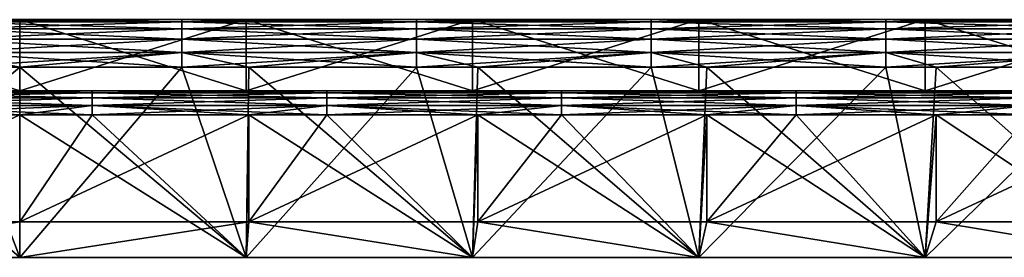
# Model space of a CAD drawing. Header units: millimetres. Extents: x -125 to 125, y -5 to 106.
# Tile 170 of 206: x 0 to 41, y 96 to 106. Entities that reach past the tile are written whole.
import ezdxf

# ---------------------------------------------------------------- set-up
doc = ezdxf.new("R2010")
doc.units = ezdxf.units.MM
doc.header["$LTSCALE"] = 65.185185
for name, color, linetype in [('241', 7, 'CONTINUOUS'), ('242', 7, 'CONTINUOUS'), ('243', 7, 'CONTINUOUS'), ('244', 7, 'CONTINUOUS'), ('248', 7, 'CONTINUOUS'), ('250', 7, 'CONTINUOUS'), ('254', 7, 'CONTINUOUS'), ('255', 7, 'CONTINUOUS'), ('256', 7, 'CONTINUOUS'), ('257', 7, 'CONTINUOUS'), ('258', 7, 'CONTINUOUS'), ('262', 7, 'CONTINUOUS'), ('269', 7, 'CONTINUOUS'), ('270', 7, 'CONTINUOUS')]:
    doc.layers.add(name, color=color, linetype=linetype)

msp = doc.modelspace()

# ---------------------------------------------------------------- linework, layer by layer
at = {"layer": '241', "linetype": 'CONTINUOUS'}
for points in [[(-3.037, 106, 53.5), (-3.037, 105.902, 54.118), (0, 106, 53.5), (-3.037, 106, 53.5)], [(0, 106, 53.5), (-3.037, 105.902, 54.118), (6.812, 106, 53.5), (0, 106, 53.5)], [(6.812, 106, 53.5), (-3.037, 105.902, 54.118), (6.812, 105.902, 54.118), (6.812, 106, 53.5)], [(-3.037, 105.902, 54.118), (-3.037, 105.618, 54.676), (6.812, 105.902, 54.118), (-3.037, 105.902, 54.118)], [(6.812, 105.902, 54.118), (-3.037, 105.618, 54.676), (6.812, 105.618, 54.676), (6.812, 105.902, 54.118)], [(9.615, 106, 53.5), (6.812, 105.902, 54.118), (16.662, 106, 53.5), (9.615, 106, 53.5)], [(6.812, 106, 53.5), (6.812, 105.902, 54.118), (9.615, 106, 53.5), (6.812, 106, 53.5)], [(16.662, 106, 53.5), (6.812, 105.902, 54.118), (16.662, 105.902, 54.118), (16.662, 106, 53.5)], [(6.812, 105.902, 54.118), (6.812, 105.618, 54.676), (16.662, 105.902, 54.118), (6.812, 105.902, 54.118)], [(16.662, 105.902, 54.118), (6.812, 105.618, 54.676), (16.662, 105.618, 54.676), (16.662, 105.902, 54.118)], [(26.512, 106, 53.5), (16.662, 105.902, 54.118), (26.512, 105.902, 54.118), (26.512, 106, 53.5)], [(19.231, 106, 53.5), (16.662, 105.902, 54.118), (26.512, 106, 53.5), (19.231, 106, 53.5)], [(16.662, 106, 53.5), (16.662, 105.902, 54.118), (19.231, 106, 53.5), (16.662, 106, 53.5)], [(26.512, 105.902, 54.118), (16.662, 105.618, 54.676), (26.512, 105.618, 54.676), (26.512, 105.902, 54.118)], [(16.662, 105.902, 54.118), (16.662, 105.618, 54.676), (26.512, 105.902, 54.118), (16.662, 105.902, 54.118)], [(36.362, 106, 53.5), (26.512, 105.902, 54.118), (36.362, 105.902, 54.118), (36.362, 106, 53.5)], [(26.512, 106, 53.5), (26.512, 105.902, 54.118), (28.846, 106, 53.5), (26.512, 106, 53.5)], [(28.846, 106, 53.5), (26.512, 105.902, 54.118), (36.362, 106, 53.5), (28.846, 106, 53.5)], [(36.362, 105.902, 54.118), (26.512, 105.618, 54.676), (36.362, 105.618, 54.676), (36.362, 105.902, 54.118)], [(26.512, 105.902, 54.118), (26.512, 105.618, 54.676), (36.362, 105.902, 54.118), (26.512, 105.902, 54.118)], [(36.362, 106, 53.5), (36.362, 105.902, 54.118), (38.462, 106, 53.5), (36.362, 106, 53.5)], [(46.212, 106, 53.5), (36.362, 105.902, 54.118), (46.212, 105.902, 54.118), (46.212, 106, 53.5)], [(38.462, 106, 53.5), (36.362, 105.902, 54.118), (46.212, 106, 53.5), (38.462, 106, 53.5)], [(36.362, 105.902, 54.118), (36.362, 105.618, 54.676), (46.212, 105.902, 54.118), (36.362, 105.902, 54.118)], [(46.212, 105.902, 54.118), (36.362, 105.618, 54.676), (46.212, 105.618, 54.676), (46.212, 105.902, 54.118)], [(6.812, 105.618, 54.676), (-3.037, 105.176, 55.118), (6.812, 105.176, 55.118), (6.812, 105.618, 54.676)], [(-3.037, 105.618, 54.676), (-3.037, 105.176, 55.118), (6.812, 105.618, 54.676), (-3.037, 105.618, 54.676)], [(16.662, 105.618, 54.676), (6.812, 105.176, 55.118), (16.662, 105.176, 55.118), (16.662, 105.618, 54.676)], [(6.812, 105.618, 54.676), (6.812, 105.176, 55.118), (16.662, 105.618, 54.676), (6.812, 105.618, 54.676)], [(26.512, 105.618, 54.676), (16.662, 105.176, 55.118), (26.512, 105.176, 55.118), (26.512, 105.618, 54.676)], [(16.662, 105.618, 54.676), (16.662, 105.176, 55.118), (26.512, 105.618, 54.676), (16.662, 105.618, 54.676)], [(26.512, 105.618, 54.676), (26.512, 105.176, 55.118), (36.362, 105.618, 54.676), (26.512, 105.618, 54.676)], [(36.362, 105.618, 54.676), (26.512, 105.176, 55.118), (36.362, 105.176, 55.118), (36.362, 105.618, 54.676)], [(46.212, 105.618, 54.676), (36.362, 105.176, 55.118), (46.212, 105.176, 55.118), (46.212, 105.618, 54.676)], [(36.362, 105.618, 54.676), (36.362, 105.176, 55.118), (46.212, 105.618, 54.676), (36.362, 105.618, 54.676)], [(6.812, 105.176, 55.118), (-3.037, 104.618, 55.402), (6.812, 104.618, 55.402), (6.812, 105.176, 55.118)], [(-3.037, 105.176, 55.118), (-3.037, 104.618, 55.402), (6.812, 105.176, 55.118), (-3.037, 105.176, 55.118)], [(16.662, 105.176, 55.118), (6.812, 104.618, 55.402), (16.662, 104.618, 55.402), (16.662, 105.176, 55.118)], [(6.812, 105.176, 55.118), (6.812, 104.618, 55.402), (16.662, 105.176, 55.118), (6.812, 105.176, 55.118)], [(16.662, 105.176, 55.118), (16.662, 104.618, 55.402), (26.512, 105.176, 55.118), (16.662, 105.176, 55.118)], [(26.512, 105.176, 55.118), (16.662, 104.618, 55.402), (26.512, 104.618, 55.402), (26.512, 105.176, 55.118)], [(26.512, 105.176, 55.118), (26.512, 104.618, 55.402), (36.362, 105.176, 55.118), (26.512, 105.176, 55.118)], [(36.362, 105.176, 55.118), (26.512, 104.618, 55.402), (36.362, 104.618, 55.402), (36.362, 105.176, 55.118)], [(46.212, 105.176, 55.118), (36.362, 104.618, 55.402), (46.212, 104.618, 55.402), (46.212, 105.176, 55.118)], [(36.362, 105.176, 55.118), (36.362, 104.618, 55.402), (46.212, 105.176, 55.118), (36.362, 105.176, 55.118)], [(-3.037, 104.618, 55.402), (-3.037, 104, 55.5), (6.812, 104.618, 55.402), (-3.037, 104.618, 55.402)], [(6.812, 104.618, 55.402), (-3.037, 104, 55.5), (0, 104, 55.5), (6.812, 104.618, 55.402)], [(6.812, 104, 55.5), (6.812, 104.618, 55.402), (0, 104, 55.5), (6.812, 104, 55.5)], [(6.812, 104.618, 55.402), (6.812, 104, 55.5), (16.662, 104.618, 55.402), (6.812, 104.618, 55.402)], [(16.662, 104.618, 55.402), (6.812, 104, 55.5), (9.615, 104, 55.5), (16.662, 104.618, 55.402)], [(16.662, 104, 55.5), (16.662, 104.618, 55.402), (9.615, 104, 55.5), (16.662, 104, 55.5)], [(16.662, 104.618, 55.402), (16.662, 104, 55.5), (26.512, 104.618, 55.402), (16.662, 104.618, 55.402)], [(26.512, 104.618, 55.402), (16.662, 104, 55.5), (19.231, 104, 55.5), (26.512, 104.618, 55.402)], [(26.512, 104, 55.5), (26.512, 104.618, 55.402), (19.231, 104, 55.5), (26.512, 104, 55.5)], [(36.362, 104.618, 55.402), (26.512, 104, 55.5), (28.846, 104, 55.5), (36.362, 104.618, 55.402)], [(26.512, 104.618, 55.402), (26.512, 104, 55.5), (36.362, 104.618, 55.402), (26.512, 104.618, 55.402)], [(36.362, 104, 55.5), (36.362, 104.618, 55.402), (28.846, 104, 55.5), (36.362, 104, 55.5)], [(46.212, 104.618, 55.402), (36.362, 104, 55.5), (38.462, 104, 55.5), (46.212, 104.618, 55.402)], [(36.362, 104.618, 55.402), (36.362, 104, 55.5), (46.212, 104.618, 55.402), (36.362, 104.618, 55.402)], [(46.212, 104, 55.5), (46.212, 104.618, 55.402), (38.462, 104, 55.5), (46.212, 104, 55.5)]]:
    msp.add_3dface(points, dxfattribs=at)
at = {"layer": '242', "linetype": 'CONTINUOUS'}
for points in [[(-3.037, 106, 53.5), (0, 106, 53.5), (-9.5, 106, 45.5), (-3.037, 106, 53.5)], [(-9.5, 106, 45.5), (0, 106, 53.5), (0, 106, 45.5), (-9.5, 106, 45.5)], [(0, 106, -45.5), (-3.037, 106, -53.5), (-9.5, 106, -45.5), (0, 106, -45.5)], [(0, 106, -53.5), (-3.037, 106, -53.5), (0, 106, -45.5), (0, 106, -53.5)], [(0, 106, 53.5), (6.812, 106, 53.5), (0, 106, 45.5), (0, 106, 53.5)], [(0, 106, 45.5), (6.812, 106, 53.5), (9.5, 106, 45.5), (0, 106, 45.5)], [(9.5, 106, -45.5), (0, 106, -53.5), (0, 106, -45.5), (9.5, 106, -45.5)], [(6.812, 106, -53.5), (0, 106, -53.5), (9.5, 106, -45.5), (6.812, 106, -53.5)], [(6.812, 106, 53.5), (9.615, 106, 53.5), (9.5, 106, 45.5), (6.812, 106, 53.5)], [(9.615, 106, -53.5), (6.812, 106, -53.5), (9.5, 106, -45.5), (9.615, 106, -53.5)], [(9.5, 106, 45.5), (16.662, 106, 53.5), (19, 106, 45.5), (9.5, 106, 45.5)], [(9.615, 106, 53.5), (16.662, 106, 53.5), (9.5, 106, 45.5), (9.615, 106, 53.5)], [(19, 106, -45.5), (9.615, 106, -53.5), (9.5, 106, -45.5), (19, 106, -45.5)], [(16.662, 106, -53.5), (9.615, 106, -53.5), (19, 106, -45.5), (16.662, 106, -53.5)], [(16.662, 106, 53.5), (19.231, 106, 53.5), (19, 106, 45.5), (16.662, 106, 53.5)], [(19.231, 106, -53.5), (16.662, 106, -53.5), (19, 106, -45.5), (19.231, 106, -53.5)], [(19.231, 106, 53.5), (26.512, 106, 53.5), (19, 106, 45.5), (19.231, 106, 53.5)], [(19, 106, 45.5), (26.512, 106, 53.5), (28.5, 106, 45.5), (19, 106, 45.5)], [(28.5, 106, -45.5), (19.231, 106, -53.5), (19, 106, -45.5), (28.5, 106, -45.5)], [(26.512, 106, -53.5), (19.231, 106, -53.5), (28.5, 106, -45.5), (26.512, 106, -53.5)], [(26.512, 106, 53.5), (28.846, 106, 53.5), (28.5, 106, 45.5), (26.512, 106, 53.5)], [(28.846, 106, -53.5), (26.512, 106, -53.5), (28.5, 106, -45.5), (28.846, 106, -53.5)], [(38, 106, -45.5), (28.846, 106, -53.5), (28.5, 106, -45.5), (38, 106, -45.5)], [(28.5, 106, 45.5), (36.362, 106, 53.5), (38, 106, 45.5), (28.5, 106, 45.5)], [(28.846, 106, 53.5), (36.362, 106, 53.5), (28.5, 106, 45.5), (28.846, 106, 53.5)], [(36.362, 106, -53.5), (28.846, 106, -53.5), (38, 106, -45.5), (36.362, 106, -53.5)], [(38.462, 106, -53.5), (36.362, 106, -53.5), (38, 106, -45.5), (38.462, 106, -53.5)], [(36.362, 106, 53.5), (38.462, 106, 53.5), (38, 106, 45.5), (36.362, 106, 53.5)], [(47.5, 106, -45.5), (38.462, 106, -53.5), (38, 106, -45.5), (47.5, 106, -45.5)], [(38, 106, 45.5), (46.212, 106, 53.5), (47.5, 106, 45.5), (38, 106, 45.5)], [(38.462, 106, 53.5), (46.212, 106, 53.5), (38, 106, 45.5), (38.462, 106, 53.5)], [(46.212, 106, -53.5), (38.462, 106, -53.5), (47.5, 106, -45.5), (46.212, 106, -53.5)]]:
    msp.add_3dface(points, dxfattribs=at)
at = {"layer": '243', "linetype": 'CONTINUOUS'}
for points in [[(-3.037, 106, -53.5), (0, 106, -53.5), (6.812, 105.902, -54.118), (-3.037, 106, -53.5)], [(-3.037, 105.902, -54.118), (-3.037, 106, -53.5), (6.812, 105.902, -54.118), (-3.037, 105.902, -54.118)], [(-3.037, 105.618, -54.676), (-3.037, 105.902, -54.118), (6.812, 105.618, -54.676), (-3.037, 105.618, -54.676)], [(6.812, 105.618, -54.676), (-3.037, 105.902, -54.118), (6.812, 105.902, -54.118), (6.812, 105.618, -54.676)], [(0, 106, -53.5), (6.812, 106, -53.5), (6.812, 105.902, -54.118), (0, 106, -53.5)], [(6.812, 106, -53.5), (9.615, 106, -53.5), (16.662, 105.902, -54.118), (6.812, 106, -53.5)], [(6.812, 105.902, -54.118), (6.812, 106, -53.5), (16.662, 105.902, -54.118), (6.812, 105.902, -54.118)], [(6.812, 105.618, -54.676), (6.812, 105.902, -54.118), (16.662, 105.618, -54.676), (6.812, 105.618, -54.676)], [(16.662, 105.618, -54.676), (6.812, 105.902, -54.118), (16.662, 105.902, -54.118), (16.662, 105.618, -54.676)], [(9.615, 106, -53.5), (16.662, 106, -53.5), (16.662, 105.902, -54.118), (9.615, 106, -53.5)], [(16.662, 106, -53.5), (19.231, 106, -53.5), (26.512, 105.902, -54.118), (16.662, 106, -53.5)], [(16.662, 105.902, -54.118), (16.662, 106, -53.5), (26.512, 105.902, -54.118), (16.662, 105.902, -54.118)], [(16.662, 105.618, -54.676), (16.662, 105.902, -54.118), (26.512, 105.618, -54.676), (16.662, 105.618, -54.676)], [(26.512, 105.618, -54.676), (16.662, 105.902, -54.118), (26.512, 105.902, -54.118), (26.512, 105.618, -54.676)], [(19.231, 106, -53.5), (26.512, 106, -53.5), (26.512, 105.902, -54.118), (19.231, 106, -53.5)], [(26.512, 106, -53.5), (28.846, 106, -53.5), (36.362, 105.902, -54.118), (26.512, 106, -53.5)], [(26.512, 105.902, -54.118), (26.512, 106, -53.5), (36.362, 105.902, -54.118), (26.512, 105.902, -54.118)], [(26.512, 105.618, -54.676), (26.512, 105.902, -54.118), (36.362, 105.618, -54.676), (26.512, 105.618, -54.676)], [(36.362, 105.618, -54.676), (26.512, 105.902, -54.118), (36.362, 105.902, -54.118), (36.362, 105.618, -54.676)], [(28.846, 106, -53.5), (36.362, 106, -53.5), (36.362, 105.902, -54.118), (28.846, 106, -53.5)], [(36.362, 106, -53.5), (38.462, 106, -53.5), (46.212, 105.902, -54.118), (36.362, 106, -53.5)], [(36.362, 105.902, -54.118), (36.362, 106, -53.5), (46.212, 105.902, -54.118), (36.362, 105.902, -54.118)], [(36.362, 105.618, -54.676), (36.362, 105.902, -54.118), (46.212, 105.618, -54.676), (36.362, 105.618, -54.676)], [(46.212, 105.618, -54.676), (36.362, 105.902, -54.118), (46.212, 105.902, -54.118), (46.212, 105.618, -54.676)], [(38.462, 106, -53.5), (46.212, 106, -53.5), (46.212, 105.902, -54.118), (38.462, 106, -53.5)], [(-3.037, 105.176, -55.118), (-3.037, 105.618, -54.676), (6.812, 105.176, -55.118), (-3.037, 105.176, -55.118)], [(6.812, 105.176, -55.118), (-3.037, 105.618, -54.676), (6.812, 105.618, -54.676), (6.812, 105.176, -55.118)], [(6.812, 105.176, -55.118), (6.812, 105.618, -54.676), (16.662, 105.176, -55.118), (6.812, 105.176, -55.118)], [(16.662, 105.176, -55.118), (6.812, 105.618, -54.676), (16.662, 105.618, -54.676), (16.662, 105.176, -55.118)], [(16.662, 105.176, -55.118), (16.662, 105.618, -54.676), (26.512, 105.176, -55.118), (16.662, 105.176, -55.118)], [(26.512, 105.176, -55.118), (16.662, 105.618, -54.676), (26.512, 105.618, -54.676), (26.512, 105.176, -55.118)], [(26.512, 105.176, -55.118), (26.512, 105.618, -54.676), (36.362, 105.176, -55.118), (26.512, 105.176, -55.118)], [(36.362, 105.176, -55.118), (26.512, 105.618, -54.676), (36.362, 105.618, -54.676), (36.362, 105.176, -55.118)], [(36.362, 105.176, -55.118), (36.362, 105.618, -54.676), (46.212, 105.176, -55.118), (36.362, 105.176, -55.118)], [(46.212, 105.176, -55.118), (36.362, 105.618, -54.676), (46.212, 105.618, -54.676), (46.212, 105.176, -55.118)], [(-3.037, 104.618, -55.402), (-3.037, 105.176, -55.118), (6.812, 104.618, -55.402), (-3.037, 104.618, -55.402)], [(6.812, 104.618, -55.402), (-3.037, 105.176, -55.118), (6.812, 105.176, -55.118), (6.812, 104.618, -55.402)], [(6.812, 104.618, -55.402), (6.812, 105.176, -55.118), (16.662, 104.618, -55.402), (6.812, 104.618, -55.402)], [(16.662, 104.618, -55.402), (6.812, 105.176, -55.118), (16.662, 105.176, -55.118), (16.662, 104.618, -55.402)], [(16.662, 104.618, -55.402), (16.662, 105.176, -55.118), (26.512, 104.618, -55.402), (16.662, 104.618, -55.402)], [(26.512, 104.618, -55.402), (16.662, 105.176, -55.118), (26.512, 105.176, -55.118), (26.512, 104.618, -55.402)], [(26.512, 104.618, -55.402), (26.512, 105.176, -55.118), (36.362, 104.618, -55.402), (26.512, 104.618, -55.402)], [(36.362, 104.618, -55.402), (26.512, 105.176, -55.118), (36.362, 105.176, -55.118), (36.362, 104.618, -55.402)], [(46.212, 104.618, -55.402), (36.362, 105.176, -55.118), (46.212, 105.176, -55.118), (46.212, 104.618, -55.402)], [(36.362, 104.618, -55.402), (36.362, 105.176, -55.118), (46.212, 104.618, -55.402), (36.362, 104.618, -55.402)], [(-3.037, 104, -55.5), (-3.037, 104.618, -55.402), (0, 104, -55.5), (-3.037, 104, -55.5)], [(0, 104, -55.5), (-3.037, 104.618, -55.402), (6.812, 104, -55.5), (0, 104, -55.5)], [(6.812, 104, -55.5), (-3.037, 104.618, -55.402), (6.812, 104.618, -55.402), (6.812, 104, -55.5)], [(6.812, 104, -55.5), (6.812, 104.618, -55.402), (9.615, 104, -55.5), (6.812, 104, -55.5)], [(9.615, 104, -55.5), (6.812, 104.618, -55.402), (16.662, 104, -55.5), (9.615, 104, -55.5)], [(16.662, 104, -55.5), (6.812, 104.618, -55.402), (16.662, 104.618, -55.402), (16.662, 104, -55.5)], [(19.231, 104, -55.5), (16.662, 104.618, -55.402), (26.512, 104, -55.5), (19.231, 104, -55.5)], [(26.512, 104, -55.5), (16.662, 104.618, -55.402), (26.512, 104.618, -55.402), (26.512, 104, -55.5)], [(16.662, 104, -55.5), (16.662, 104.618, -55.402), (19.231, 104, -55.5), (16.662, 104, -55.5)], [(26.512, 104, -55.5), (26.512, 104.618, -55.402), (28.846, 104, -55.5), (26.512, 104, -55.5)], [(28.846, 104, -55.5), (26.512, 104.618, -55.402), (36.362, 104, -55.5), (28.846, 104, -55.5)], [(36.362, 104, -55.5), (26.512, 104.618, -55.402), (36.362, 104.618, -55.402), (36.362, 104, -55.5)], [(38.462, 104, -55.5), (36.362, 104.618, -55.402), (46.212, 104, -55.5), (38.462, 104, -55.5)], [(46.212, 104, -55.5), (36.362, 104.618, -55.402), (46.212, 104.618, -55.402), (46.212, 104, -55.5)], [(36.362, 104, -55.5), (36.362, 104.618, -55.402), (38.462, 104, -55.5), (36.362, 104, -55.5)]]:
    msp.add_3dface(points, dxfattribs=at)
at = {"layer": '244', "linetype": 'CONTINUOUS'}
for points in [[(-3.037, 104, -55.5), (0, 104, -55.5), (-9.5, 96, -55.5), (-3.037, 104, -55.5)], [(-9.5, 96, -55.5), (0, 104, -55.5), (0, 96, -55.5), (-9.5, 96, -55.5)], [(0, 104, -55.5), (6.812, 104, -55.5), (0, 96, -55.5), (0, 104, -55.5)], [(0, 96, -55.5), (6.812, 104, -55.5), (9.5, 96, -55.5), (0, 96, -55.5)], [(6.812, 104, -55.5), (9.615, 104, -55.5), (9.5, 96, -55.5), (6.812, 104, -55.5)], [(9.5, 96, -55.5), (16.662, 104, -55.5), (19, 96, -55.5), (9.5, 96, -55.5)], [(9.615, 104, -55.5), (16.662, 104, -55.5), (9.5, 96, -55.5), (9.615, 104, -55.5)], [(16.662, 104, -55.5), (19.231, 104, -55.5), (19, 96, -55.5), (16.662, 104, -55.5)], [(19, 96, -55.5), (26.512, 104, -55.5), (28.5, 96, -55.5), (19, 96, -55.5)], [(19.231, 104, -55.5), (26.512, 104, -55.5), (19, 96, -55.5), (19.231, 104, -55.5)], [(26.512, 104, -55.5), (28.846, 104, -55.5), (28.5, 96, -55.5), (26.512, 104, -55.5)], [(28.846, 104, -55.5), (36.362, 104, -55.5), (28.5, 96, -55.5), (28.846, 104, -55.5)], [(28.5, 96, -55.5), (36.362, 104, -55.5), (38, 96, -55.5), (28.5, 96, -55.5)], [(36.362, 104, -55.5), (38.462, 104, -55.5), (38, 96, -55.5), (36.362, 104, -55.5)], [(38, 96, -55.5), (46.212, 104, -55.5), (47.5, 96, -55.5), (38, 96, -55.5)], [(38.462, 104, -55.5), (46.212, 104, -55.5), (38, 96, -55.5), (38.462, 104, -55.5)]]:
    msp.add_3dface(points, dxfattribs=at)
at = {"layer": '248', "linetype": 'CONTINUOUS'}
for points in [[(0, 96, 55.5), (-3.037, 104, 55.5), (-9.5, 96, 55.5), (0, 96, 55.5)], [(0, 104, 55.5), (-3.037, 104, 55.5), (0, 96, 55.5), (0, 104, 55.5)], [(9.5, 96, 55.5), (0, 104, 55.5), (0, 96, 55.5), (9.5, 96, 55.5)], [(6.812, 104, 55.5), (0, 104, 55.5), (9.5, 96, 55.5), (6.812, 104, 55.5)], [(9.615, 104, 55.5), (6.812, 104, 55.5), (9.5, 96, 55.5), (9.615, 104, 55.5)], [(19, 96, 55.5), (9.615, 104, 55.5), (9.5, 96, 55.5), (19, 96, 55.5)], [(16.662, 104, 55.5), (9.615, 104, 55.5), (19, 96, 55.5), (16.662, 104, 55.5)], [(19.231, 104, 55.5), (16.662, 104, 55.5), (19, 96, 55.5), (19.231, 104, 55.5)], [(28.5, 96, 55.5), (19.231, 104, 55.5), (19, 96, 55.5), (28.5, 96, 55.5)], [(26.512, 104, 55.5), (19.231, 104, 55.5), (28.5, 96, 55.5), (26.512, 104, 55.5)], [(28.846, 104, 55.5), (26.512, 104, 55.5), (28.5, 96, 55.5), (28.846, 104, 55.5)], [(38, 96, 55.5), (28.846, 104, 55.5), (28.5, 96, 55.5), (38, 96, 55.5)], [(36.362, 104, 55.5), (28.846, 104, 55.5), (38, 96, 55.5), (36.362, 104, 55.5)], [(38.462, 104, 55.5), (36.362, 104, 55.5), (38, 96, 55.5), (38.462, 104, 55.5)], [(47.5, 96, 55.5), (38.462, 104, 55.5), (38, 96, 55.5), (47.5, 96, 55.5)], [(46.212, 104, 55.5), (38.462, 104, 55.5), (47.5, 96, 55.5), (46.212, 104, 55.5)]]:
    msp.add_3dface(points, dxfattribs=at)
at = {"layer": '250', "linetype": 'CONTINUOUS'}
for points in [[(0, 96, -52.5), (-6.812, 102, -52.5), (-9.5, 96, -52.5), (0, 96, -52.5)], [(0, 102, -52.5), (-6.812, 102, -52.5), (0, 96, -52.5), (0, 102, -52.5)], [(3.037, 102, -52.5), (0, 102, -52.5), (9.5, 96, -52.5), (3.037, 102, -52.5)], [(9.5, 96, -52.5), (0, 102, -52.5), (0, 96, -52.5), (9.5, 96, -52.5)], [(9.615, 102, -52.5), (3.037, 102, -52.5), (9.5, 96, -52.5), (9.615, 102, -52.5)], [(19, 96, -52.5), (9.615, 102, -52.5), (9.5, 96, -52.5), (19, 96, -52.5)], [(12.887, 102, -52.5), (9.615, 102, -52.5), (19, 96, -52.5), (12.887, 102, -52.5)], [(19.231, 102, -52.5), (12.887, 102, -52.5), (19, 96, -52.5), (19.231, 102, -52.5)], [(28.5, 96, -52.5), (19.231, 102, -52.5), (19, 96, -52.5), (28.5, 96, -52.5)], [(22.737, 102, -52.5), (19.231, 102, -52.5), (28.5, 96, -52.5), (22.737, 102, -52.5)], [(28.846, 102, -52.5), (22.737, 102, -52.5), (28.5, 96, -52.5), (28.846, 102, -52.5)], [(38, 96, -52.5), (28.846, 102, -52.5), (28.5, 96, -52.5), (38, 96, -52.5)], [(32.587, 102, -52.5), (28.846, 102, -52.5), (38, 96, -52.5), (32.587, 102, -52.5)], [(38.462, 102, -52.5), (32.587, 102, -52.5), (38, 96, -52.5), (38.462, 102, -52.5)], [(47.5, 96, -52.5), (38.462, 102, -52.5), (38, 96, -52.5), (47.5, 96, -52.5)], [(42.436, 102, -52.5), (38.462, 102, -52.5), (47.5, 96, -52.5), (42.436, 102, -52.5)]]:
    msp.add_3dface(points, dxfattribs=at)
at = {"layer": '254', "linetype": 'CONTINUOUS'}
for points in [[(0, 97.488, 52.5), (-9.615, 97.488, 52.5), (0, 102, 52.5), (0, 97.488, 52.5)], [(0, 102, 52.5), (-9.615, 97.488, 52.5), (-6.812, 102, 52.5), (0, 102, 52.5)], [(3.037, 102, 52.5), (0, 97.488, 52.5), (0, 102, 52.5), (3.037, 102, 52.5)], [(9.615, 102, 52.5), (0, 97.488, 52.5), (3.037, 102, 52.5), (9.615, 102, 52.5)], [(9.615, 97.488, 52.5), (0, 97.488, 52.5), (9.615, 102, 52.5), (9.615, 97.488, 52.5)], [(12.887, 102, 52.5), (9.615, 97.488, 52.5), (9.615, 102, 52.5), (12.887, 102, 52.5)], [(19.231, 102, 52.5), (9.615, 97.488, 52.5), (12.887, 102, 52.5), (19.231, 102, 52.5)], [(19.231, 97.488, 52.5), (9.615, 97.488, 52.5), (19.231, 102, 52.5), (19.231, 97.488, 52.5)], [(28.846, 97.488, 52.5), (19.231, 97.488, 52.5), (28.846, 102, 52.5), (28.846, 97.488, 52.5)], [(28.846, 102, 52.5), (19.231, 97.488, 52.5), (22.737, 102, 52.5), (28.846, 102, 52.5)], [(22.737, 102, 52.5), (19.231, 97.488, 52.5), (19.231, 102, 52.5), (22.737, 102, 52.5)], [(38.462, 102, 52.5), (28.846, 97.488, 52.5), (32.587, 102, 52.5), (38.462, 102, 52.5)], [(32.587, 102, 52.5), (28.846, 97.488, 52.5), (28.846, 102, 52.5), (32.587, 102, 52.5)], [(38.462, 97.488, 52.5), (28.846, 97.488, 52.5), (38.462, 102, 52.5), (38.462, 97.488, 52.5)], [(42.436, 102, 52.5), (38.462, 97.488, 52.5), (38.462, 102, 52.5), (42.436, 102, 52.5)], [(48.077, 102, 52.5), (38.462, 97.488, 52.5), (42.436, 102, 52.5), (48.077, 102, 52.5)], [(48.077, 97.488, 52.5), (38.462, 97.488, 52.5), (48.077, 102, 52.5), (48.077, 97.488, 52.5)], [(-9.615, 97.488, 52.5), (0, 97.488, 52.5), (-9.5, 96, 52.5), (-9.615, 97.488, 52.5)], [(-9.5, 96, 52.5), (0, 97.488, 52.5), (0, 96, 52.5), (-9.5, 96, 52.5)], [(0, 96, 52.5), (9.615, 97.488, 52.5), (9.5, 96, 52.5), (0, 96, 52.5)], [(0, 97.488, 52.5), (9.615, 97.488, 52.5), (0, 96, 52.5), (0, 97.488, 52.5)], [(9.5, 96, 52.5), (9.615, 97.488, 52.5), (19, 96, 52.5), (9.5, 96, 52.5)], [(9.615, 97.488, 52.5), (19.231, 97.488, 52.5), (19, 96, 52.5), (9.615, 97.488, 52.5)], [(19, 96, 52.5), (19.231, 97.488, 52.5), (28.5, 96, 52.5), (19, 96, 52.5)], [(19.231, 97.488, 52.5), (28.846, 97.488, 52.5), (28.5, 96, 52.5), (19.231, 97.488, 52.5)], [(28.5, 96, 52.5), (28.846, 97.488, 52.5), (38, 96, 52.5), (28.5, 96, 52.5)], [(28.846, 97.488, 52.5), (38.462, 97.488, 52.5), (38, 96, 52.5), (28.846, 97.488, 52.5)], [(38, 96, 52.5), (38.462, 97.488, 52.5), (47.5, 96, 52.5), (38, 96, 52.5)], [(38.462, 97.488, 52.5), (48.077, 97.488, 52.5), (47.5, 96, 52.5), (38.462, 97.488, 52.5)]]:
    msp.add_3dface(points, dxfattribs=at)
at = {"layer": '255', "linetype": 'CONTINUOUS'}
for points in [[(-6.812, 103, 51.5), (3.037, 102.924, 51.883), (-6.812, 102.924, 51.883), (-6.812, 103, 51.5)], [(0, 103, 51.5), (3.037, 102.924, 51.883), (-6.812, 103, 51.5), (0, 103, 51.5)], [(3.037, 102.924, 51.883), (3.037, 102.707, 52.207), (-6.812, 102.924, 51.883), (3.037, 102.924, 51.883)], [(-6.812, 102.924, 51.883), (3.037, 102.707, 52.207), (-6.812, 102.707, 52.207), (-6.812, 102.924, 51.883)], [(3.037, 103, 51.5), (3.037, 102.924, 51.883), (0, 103, 51.5), (3.037, 103, 51.5)], [(3.037, 103, 51.5), (12.887, 102.924, 51.883), (3.037, 102.924, 51.883), (3.037, 103, 51.5)], [(9.615, 103, 51.5), (12.887, 102.924, 51.883), (3.037, 103, 51.5), (9.615, 103, 51.5)], [(3.037, 102.924, 51.883), (12.887, 102.707, 52.207), (3.037, 102.707, 52.207), (3.037, 102.924, 51.883)], [(12.887, 102.924, 51.883), (12.887, 102.707, 52.207), (3.037, 102.924, 51.883), (12.887, 102.924, 51.883)], [(12.887, 103, 51.5), (12.887, 102.924, 51.883), (9.615, 103, 51.5), (12.887, 103, 51.5)], [(12.887, 103, 51.5), (22.737, 102.924, 51.883), (12.887, 102.924, 51.883), (12.887, 103, 51.5)], [(19.231, 103, 51.5), (22.737, 102.924, 51.883), (12.887, 103, 51.5), (19.231, 103, 51.5)], [(12.887, 102.924, 51.883), (22.737, 102.707, 52.207), (12.887, 102.707, 52.207), (12.887, 102.924, 51.883)], [(22.737, 102.924, 51.883), (22.737, 102.707, 52.207), (12.887, 102.924, 51.883), (22.737, 102.924, 51.883)], [(22.737, 103, 51.5), (22.737, 102.924, 51.883), (19.231, 103, 51.5), (22.737, 103, 51.5)], [(22.737, 103, 51.5), (32.587, 102.924, 51.883), (22.737, 102.924, 51.883), (22.737, 103, 51.5)], [(28.846, 103, 51.5), (32.587, 102.924, 51.883), (22.737, 103, 51.5), (28.846, 103, 51.5)], [(22.737, 102.924, 51.883), (32.587, 102.707, 52.207), (22.737, 102.707, 52.207), (22.737, 102.924, 51.883)], [(32.587, 102.924, 51.883), (32.587, 102.707, 52.207), (22.737, 102.924, 51.883), (32.587, 102.924, 51.883)], [(32.587, 103, 51.5), (32.587, 102.924, 51.883), (28.846, 103, 51.5), (32.587, 103, 51.5)], [(32.587, 103, 51.5), (42.436, 102.924, 51.883), (32.587, 102.924, 51.883), (32.587, 103, 51.5)], [(38.462, 103, 51.5), (42.436, 102.924, 51.883), (32.587, 103, 51.5), (38.462, 103, 51.5)], [(32.587, 102.924, 51.883), (42.436, 102.707, 52.207), (32.587, 102.707, 52.207), (32.587, 102.924, 51.883)], [(42.436, 102.924, 51.883), (42.436, 102.707, 52.207), (32.587, 102.924, 51.883), (42.436, 102.924, 51.883)], [(42.436, 103, 51.5), (42.436, 102.924, 51.883), (38.462, 103, 51.5), (42.436, 103, 51.5)], [(-6.812, 102.707, 52.207), (3.037, 102.383, 52.424), (-6.812, 102.383, 52.424), (-6.812, 102.707, 52.207)], [(3.037, 102.707, 52.207), (3.037, 102.383, 52.424), (-6.812, 102.707, 52.207), (3.037, 102.707, 52.207)], [(3.037, 102.707, 52.207), (12.887, 102.383, 52.424), (3.037, 102.383, 52.424), (3.037, 102.707, 52.207)], [(12.887, 102.707, 52.207), (12.887, 102.383, 52.424), (3.037, 102.707, 52.207), (12.887, 102.707, 52.207)], [(12.887, 102.707, 52.207), (22.737, 102.383, 52.424), (12.887, 102.383, 52.424), (12.887, 102.707, 52.207)], [(22.737, 102.707, 52.207), (22.737, 102.383, 52.424), (12.887, 102.707, 52.207), (22.737, 102.707, 52.207)], [(22.737, 102.707, 52.207), (32.587, 102.383, 52.424), (22.737, 102.383, 52.424), (22.737, 102.707, 52.207)], [(32.587, 102.707, 52.207), (32.587, 102.383, 52.424), (22.737, 102.707, 52.207), (32.587, 102.707, 52.207)], [(32.587, 102.707, 52.207), (42.436, 102.383, 52.424), (32.587, 102.383, 52.424), (32.587, 102.707, 52.207)], [(42.436, 102.707, 52.207), (42.436, 102.383, 52.424), (32.587, 102.707, 52.207), (42.436, 102.707, 52.207)], [(0, 102, 52.5), (-6.812, 102, 52.5), (-6.812, 102.383, 52.424), (0, 102, 52.5)], [(3.037, 102.383, 52.424), (3.037, 102, 52.5), (-6.812, 102.383, 52.424), (3.037, 102.383, 52.424)], [(3.037, 102, 52.5), (0, 102, 52.5), (-6.812, 102.383, 52.424), (3.037, 102, 52.5)], [(9.615, 102, 52.5), (3.037, 102, 52.5), (3.037, 102.383, 52.424), (9.615, 102, 52.5)], [(12.887, 102.383, 52.424), (12.887, 102, 52.5), (3.037, 102.383, 52.424), (12.887, 102.383, 52.424)], [(12.887, 102, 52.5), (9.615, 102, 52.5), (3.037, 102.383, 52.424), (12.887, 102, 52.5)], [(19.231, 102, 52.5), (12.887, 102, 52.5), (12.887, 102.383, 52.424), (19.231, 102, 52.5)], [(22.737, 102.383, 52.424), (22.737, 102, 52.5), (12.887, 102.383, 52.424), (22.737, 102.383, 52.424)], [(22.737, 102, 52.5), (19.231, 102, 52.5), (12.887, 102.383, 52.424), (22.737, 102, 52.5)], [(28.846, 102, 52.5), (22.737, 102, 52.5), (22.737, 102.383, 52.424), (28.846, 102, 52.5)], [(32.587, 102.383, 52.424), (32.587, 102, 52.5), (22.737, 102.383, 52.424), (32.587, 102.383, 52.424)], [(32.587, 102, 52.5), (28.846, 102, 52.5), (22.737, 102.383, 52.424), (32.587, 102, 52.5)], [(38.462, 102, 52.5), (32.587, 102, 52.5), (32.587, 102.383, 52.424), (38.462, 102, 52.5)], [(42.436, 102.383, 52.424), (42.436, 102, 52.5), (32.587, 102.383, 52.424), (42.436, 102.383, 52.424)], [(42.436, 102, 52.5), (38.462, 102, 52.5), (32.587, 102.383, 52.424), (42.436, 102, 52.5)]]:
    msp.add_3dface(points, dxfattribs=at)
at = {"layer": '256', "linetype": 'CONTINUOUS'}
for points in [[(0, 103, -46.988), (-9.615, 103, -46.988), (0, 103, -51.5), (0, 103, -46.988)], [(-9.615, 103, -46.988), (0, 103, -46.988), (-9.5, 103, -45.5), (-9.615, 103, -46.988)], [(0, 103, -51.5), (-9.615, 103, -46.988), (-6.812, 103, -51.5), (0, 103, -51.5)], [(-9.5, 103, -45.5), (0, 103, -46.988), (0, 103, -45.5), (-9.5, 103, -45.5)], [(0, 103, 45.5), (-6.812, 103, 51.5), (-9.5, 103, 45.5), (0, 103, 45.5)], [(0, 103, 51.5), (-6.812, 103, 51.5), (0, 103, 45.5), (0, 103, 51.5)], [(0, 103, -46.988), (9.615, 103, -46.988), (0, 103, -45.5), (0, 103, -46.988)], [(9.615, 103, -51.5), (0, 103, -46.988), (3.037, 103, -51.5), (9.615, 103, -51.5)], [(3.037, 103, -51.5), (0, 103, -46.988), (0, 103, -51.5), (3.037, 103, -51.5)], [(0, 103, -45.5), (9.615, 103, -46.988), (9.5, 103, -45.5), (0, 103, -45.5)], [(9.615, 103, -46.988), (0, 103, -46.988), (9.615, 103, -51.5), (9.615, 103, -46.988)], [(9.5, 103, 45.5), (0, 103, 51.5), (0, 103, 45.5), (9.5, 103, 45.5)], [(3.037, 103, 51.5), (0, 103, 51.5), (9.5, 103, 45.5), (3.037, 103, 51.5)], [(9.615, 103, 51.5), (3.037, 103, 51.5), (9.5, 103, 45.5), (9.615, 103, 51.5)], [(9.5, 103, -45.5), (9.615, 103, -46.988), (19, 103, -45.5), (9.5, 103, -45.5)], [(19, 103, 45.5), (9.615, 103, 51.5), (9.5, 103, 45.5), (19, 103, 45.5)], [(19.231, 103, -46.988), (9.615, 103, -46.988), (19.231, 103, -51.5), (19.231, 103, -46.988)], [(9.615, 103, -46.988), (19.231, 103, -46.988), (19, 103, -45.5), (9.615, 103, -46.988)], [(19.231, 103, -51.5), (9.615, 103, -46.988), (12.887, 103, -51.5), (19.231, 103, -51.5)], [(12.887, 103, -51.5), (9.615, 103, -46.988), (9.615, 103, -51.5), (12.887, 103, -51.5)], [(12.887, 103, 51.5), (9.615, 103, 51.5), (19, 103, 45.5), (12.887, 103, 51.5)], [(19.231, 103, 51.5), (12.887, 103, 51.5), (19, 103, 45.5), (19.231, 103, 51.5)], [(19, 103, -45.5), (19.231, 103, -46.988), (28.5, 103, -45.5), (19, 103, -45.5)], [(28.5, 103, 45.5), (19.231, 103, 51.5), (19, 103, 45.5), (28.5, 103, 45.5)], [(28.846, 103, -46.988), (19.231, 103, -46.988), (28.846, 103, -51.5), (28.846, 103, -46.988)], [(19.231, 103, -46.988), (28.846, 103, -46.988), (28.5, 103, -45.5), (19.231, 103, -46.988)], [(28.846, 103, -51.5), (19.231, 103, -46.988), (22.737, 103, -51.5), (28.846, 103, -51.5)], [(22.737, 103, -51.5), (19.231, 103, -46.988), (19.231, 103, -51.5), (22.737, 103, -51.5)], [(22.737, 103, 51.5), (19.231, 103, 51.5), (28.5, 103, 45.5), (22.737, 103, 51.5)], [(28.846, 103, 51.5), (22.737, 103, 51.5), (28.5, 103, 45.5), (28.846, 103, 51.5)], [(28.5, 103, -45.5), (28.846, 103, -46.988), (38, 103, -45.5), (28.5, 103, -45.5)], [(38, 103, 45.5), (28.846, 103, 51.5), (28.5, 103, 45.5), (38, 103, 45.5)], [(38.462, 103, -46.988), (28.846, 103, -46.988), (38.462, 103, -51.5), (38.462, 103, -46.988)], [(28.846, 103, -46.988), (38.462, 103, -46.988), (38, 103, -45.5), (28.846, 103, -46.988)], [(38.462, 103, -51.5), (28.846, 103, -46.988), (32.587, 103, -51.5), (38.462, 103, -51.5)], [(32.587, 103, -51.5), (28.846, 103, -46.988), (28.846, 103, -51.5), (32.587, 103, -51.5)], [(32.587, 103, 51.5), (28.846, 103, 51.5), (38, 103, 45.5), (32.587, 103, 51.5)], [(38.462, 103, 51.5), (32.587, 103, 51.5), (38, 103, 45.5), (38.462, 103, 51.5)], [(38, 103, -45.5), (38.462, 103, -46.988), (47.5, 103, -45.5), (38, 103, -45.5)], [(47.5, 103, 45.5), (38.462, 103, 51.5), (38, 103, 45.5), (47.5, 103, 45.5)], [(48.077, 103, -46.988), (38.462, 103, -46.988), (48.077, 103, -51.5), (48.077, 103, -46.988)], [(38.462, 103, -46.988), (48.077, 103, -46.988), (47.5, 103, -45.5), (38.462, 103, -46.988)], [(48.077, 103, -51.5), (38.462, 103, -46.988), (42.436, 103, -51.5), (48.077, 103, -51.5)], [(42.436, 103, -51.5), (38.462, 103, -46.988), (38.462, 103, -51.5), (42.436, 103, -51.5)], [(42.436, 103, 51.5), (38.462, 103, 51.5), (47.5, 103, 45.5), (42.436, 103, 51.5)]]:
    msp.add_3dface(points, dxfattribs=at)
at = {"layer": '257', "linetype": 'CONTINUOUS'}
for points in [[(3.037, 103, -51.5), (0, 103, -51.5), (-6.812, 102.924, -51.883), (3.037, 103, -51.5)], [(3.037, 102.924, -51.883), (3.037, 103, -51.5), (-6.812, 102.924, -51.883), (3.037, 102.924, -51.883)], [(0, 103, -51.5), (-6.812, 103, -51.5), (-6.812, 102.924, -51.883), (0, 103, -51.5)], [(3.037, 102.707, -52.207), (3.037, 102.924, -51.883), (-6.812, 102.707, -52.207), (3.037, 102.707, -52.207)], [(-6.812, 102.707, -52.207), (3.037, 102.924, -51.883), (-6.812, 102.924, -51.883), (-6.812, 102.707, -52.207)], [(12.887, 103, -51.5), (9.615, 103, -51.5), (3.037, 102.924, -51.883), (12.887, 103, -51.5)], [(12.887, 102.924, -51.883), (12.887, 103, -51.5), (3.037, 102.924, -51.883), (12.887, 102.924, -51.883)], [(9.615, 103, -51.5), (3.037, 103, -51.5), (3.037, 102.924, -51.883), (9.615, 103, -51.5)], [(12.887, 102.707, -52.207), (12.887, 102.924, -51.883), (3.037, 102.707, -52.207), (12.887, 102.707, -52.207)], [(3.037, 102.707, -52.207), (12.887, 102.924, -51.883), (3.037, 102.924, -51.883), (3.037, 102.707, -52.207)], [(22.737, 103, -51.5), (19.231, 103, -51.5), (12.887, 102.924, -51.883), (22.737, 103, -51.5)], [(22.737, 102.924, -51.883), (22.737, 103, -51.5), (12.887, 102.924, -51.883), (22.737, 102.924, -51.883)], [(19.231, 103, -51.5), (12.887, 103, -51.5), (12.887, 102.924, -51.883), (19.231, 103, -51.5)], [(12.887, 102.707, -52.207), (22.737, 102.924, -51.883), (12.887, 102.924, -51.883), (12.887, 102.707, -52.207)], [(22.737, 102.707, -52.207), (22.737, 102.924, -51.883), (12.887, 102.707, -52.207), (22.737, 102.707, -52.207)], [(32.587, 103, -51.5), (28.846, 103, -51.5), (22.737, 102.924, -51.883), (32.587, 103, -51.5)], [(32.587, 102.924, -51.883), (32.587, 103, -51.5), (22.737, 102.924, -51.883), (32.587, 102.924, -51.883)], [(28.846, 103, -51.5), (22.737, 103, -51.5), (22.737, 102.924, -51.883), (28.846, 103, -51.5)], [(32.587, 102.707, -52.207), (32.587, 102.924, -51.883), (22.737, 102.707, -52.207), (32.587, 102.707, -52.207)], [(22.737, 102.707, -52.207), (32.587, 102.924, -51.883), (22.737, 102.924, -51.883), (22.737, 102.707, -52.207)], [(42.436, 103, -51.5), (38.462, 103, -51.5), (32.587, 102.924, -51.883), (42.436, 103, -51.5)], [(42.436, 102.924, -51.883), (42.436, 103, -51.5), (32.587, 102.924, -51.883), (42.436, 102.924, -51.883)], [(38.462, 103, -51.5), (32.587, 103, -51.5), (32.587, 102.924, -51.883), (38.462, 103, -51.5)], [(42.436, 102.707, -52.207), (42.436, 102.924, -51.883), (32.587, 102.707, -52.207), (42.436, 102.707, -52.207)], [(32.587, 102.707, -52.207), (42.436, 102.924, -51.883), (32.587, 102.924, -51.883), (32.587, 102.707, -52.207)], [(3.037, 102.383, -52.424), (3.037, 102.707, -52.207), (-6.812, 102.383, -52.424), (3.037, 102.383, -52.424)], [(-6.812, 102.383, -52.424), (3.037, 102.707, -52.207), (-6.812, 102.707, -52.207), (-6.812, 102.383, -52.424)], [(3.037, 102.383, -52.424), (12.887, 102.707, -52.207), (3.037, 102.707, -52.207), (3.037, 102.383, -52.424)], [(12.887, 102.383, -52.424), (12.887, 102.707, -52.207), (3.037, 102.383, -52.424), (12.887, 102.383, -52.424)], [(12.887, 102.383, -52.424), (22.737, 102.707, -52.207), (12.887, 102.707, -52.207), (12.887, 102.383, -52.424)], [(22.737, 102.383, -52.424), (22.737, 102.707, -52.207), (12.887, 102.383, -52.424), (22.737, 102.383, -52.424)], [(32.587, 102.383, -52.424), (32.587, 102.707, -52.207), (22.737, 102.383, -52.424), (32.587, 102.383, -52.424)], [(22.737, 102.383, -52.424), (32.587, 102.707, -52.207), (22.737, 102.707, -52.207), (22.737, 102.383, -52.424)], [(42.436, 102.383, -52.424), (42.436, 102.707, -52.207), (32.587, 102.383, -52.424), (42.436, 102.383, -52.424)], [(32.587, 102.383, -52.424), (42.436, 102.707, -52.207), (32.587, 102.707, -52.207), (32.587, 102.383, -52.424)], [(-6.812, 102, -52.5), (3.037, 102.383, -52.424), (-6.812, 102.383, -52.424), (-6.812, 102, -52.5)], [(-6.812, 102, -52.5), (0, 102, -52.5), (3.037, 102.383, -52.424), (-6.812, 102, -52.5)], [(0, 102, -52.5), (3.037, 102, -52.5), (3.037, 102.383, -52.424), (0, 102, -52.5)], [(3.037, 102, -52.5), (12.887, 102.383, -52.424), (3.037, 102.383, -52.424), (3.037, 102, -52.5)], [(3.037, 102, -52.5), (9.615, 102, -52.5), (12.887, 102.383, -52.424), (3.037, 102, -52.5)], [(9.615, 102, -52.5), (12.887, 102, -52.5), (12.887, 102.383, -52.424), (9.615, 102, -52.5)], [(12.887, 102, -52.5), (22.737, 102.383, -52.424), (12.887, 102.383, -52.424), (12.887, 102, -52.5)], [(12.887, 102, -52.5), (19.231, 102, -52.5), (22.737, 102.383, -52.424), (12.887, 102, -52.5)], [(19.231, 102, -52.5), (22.737, 102, -52.5), (22.737, 102.383, -52.424), (19.231, 102, -52.5)], [(22.737, 102, -52.5), (32.587, 102.383, -52.424), (22.737, 102.383, -52.424), (22.737, 102, -52.5)], [(22.737, 102, -52.5), (28.846, 102, -52.5), (32.587, 102.383, -52.424), (22.737, 102, -52.5)], [(28.846, 102, -52.5), (32.587, 102, -52.5), (32.587, 102.383, -52.424), (28.846, 102, -52.5)], [(32.587, 102, -52.5), (42.436, 102.383, -52.424), (32.587, 102.383, -52.424), (32.587, 102, -52.5)], [(32.587, 102, -52.5), (38.462, 102, -52.5), (42.436, 102.383, -52.424), (32.587, 102, -52.5)], [(38.462, 102, -52.5), (42.436, 102, -52.5), (42.436, 102.383, -52.424), (38.462, 102, -52.5)]]:
    msp.add_3dface(points, dxfattribs=at)
at = {"layer": '258', "linetype": 'CONTINUOUS'}
for points in [[(0, 106, 45.5), (0, 103, 45.5), (-9.5, 103, 45.5), (0, 106, 45.5)], [(-9.5, 106, 45.5), (0, 106, 45.5), (-9.5, 103, 45.5), (-9.5, 106, 45.5)], [(9.5, 106, 45.5), (9.5, 103, 45.5), (0, 103, 45.5), (9.5, 106, 45.5)], [(0, 106, 45.5), (9.5, 106, 45.5), (0, 103, 45.5), (0, 106, 45.5)], [(19, 106, 45.5), (19, 103, 45.5), (9.5, 103, 45.5), (19, 106, 45.5)], [(9.5, 106, 45.5), (19, 106, 45.5), (9.5, 103, 45.5), (9.5, 106, 45.5)], [(28.5, 106, 45.5), (28.5, 103, 45.5), (19, 103, 45.5), (28.5, 106, 45.5)], [(19, 106, 45.5), (28.5, 106, 45.5), (19, 103, 45.5), (19, 106, 45.5)], [(38, 106, 45.5), (38, 103, 45.5), (28.5, 103, 45.5), (38, 106, 45.5)], [(28.5, 106, 45.5), (38, 106, 45.5), (28.5, 103, 45.5), (28.5, 106, 45.5)], [(47.5, 106, 45.5), (47.5, 103, 45.5), (38, 103, 45.5), (47.5, 106, 45.5)], [(38, 106, 45.5), (47.5, 106, 45.5), (38, 103, 45.5), (38, 106, 45.5)]]:
    msp.add_3dface(points, dxfattribs=at)
at = {"layer": '262', "linetype": 'CONTINUOUS'}
for points in [[(-9.5, 106, -45.5), (-9.5, 103, -45.5), (0, 103, -45.5), (-9.5, 106, -45.5)], [(0, 106, -45.5), (-9.5, 106, -45.5), (0, 103, -45.5), (0, 106, -45.5)], [(9.5, 106, -45.5), (0, 106, -45.5), (9.5, 103, -45.5), (9.5, 106, -45.5)], [(0, 106, -45.5), (0, 103, -45.5), (9.5, 103, -45.5), (0, 106, -45.5)], [(19, 106, -45.5), (9.5, 106, -45.5), (19, 103, -45.5), (19, 106, -45.5)], [(9.5, 106, -45.5), (9.5, 103, -45.5), (19, 103, -45.5), (9.5, 106, -45.5)], [(28.5, 106, -45.5), (19, 106, -45.5), (28.5, 103, -45.5), (28.5, 106, -45.5)], [(19, 106, -45.5), (19, 103, -45.5), (28.5, 103, -45.5), (19, 106, -45.5)], [(28.5, 106, -45.5), (28.5, 103, -45.5), (38, 103, -45.5), (28.5, 106, -45.5)], [(38, 106, -45.5), (28.5, 106, -45.5), (38, 103, -45.5), (38, 106, -45.5)], [(38, 106, -45.5), (38, 103, -45.5), (47.5, 103, -45.5), (38, 106, -45.5)], [(47.5, 106, -45.5), (38, 106, -45.5), (47.5, 103, -45.5), (47.5, 106, -45.5)]]:
    msp.add_3dface(points, dxfattribs=at)
at = {"layer": '269', "linetype": 'CONTINUOUS'}
for points in [[(0, 96, -55.5), (0, 96, -52.5), (-9.5, 96, -52.5), (0, 96, -55.5)], [(-9.5, 96, -55.5), (0, 96, -55.5), (-9.5, 96, -52.5), (-9.5, 96, -55.5)], [(9.5, 96, -55.5), (9.5, 96, -52.5), (0, 96, -52.5), (9.5, 96, -55.5)], [(0, 96, -55.5), (9.5, 96, -55.5), (0, 96, -52.5), (0, 96, -55.5)], [(19, 96, -55.5), (19, 96, -52.5), (9.5, 96, -52.5), (19, 96, -55.5)], [(9.5, 96, -55.5), (19, 96, -55.5), (9.5, 96, -52.5), (9.5, 96, -55.5)], [(19, 96, -55.5), (28.5, 96, -55.5), (19, 96, -52.5), (19, 96, -55.5)], [(28.5, 96, -55.5), (28.5, 96, -52.5), (19, 96, -52.5), (28.5, 96, -55.5)], [(38, 96, -55.5), (38, 96, -52.5), (28.5, 96, -52.5), (38, 96, -55.5)], [(28.5, 96, -55.5), (38, 96, -55.5), (28.5, 96, -52.5), (28.5, 96, -55.5)], [(38, 96, -55.5), (47.5, 96, -55.5), (38, 96, -52.5), (38, 96, -55.5)], [(47.5, 96, -55.5), (47.5, 96, -52.5), (38, 96, -52.5), (47.5, 96, -55.5)]]:
    msp.add_3dface(points, dxfattribs=at)
at = {"layer": '270', "linetype": 'CONTINUOUS'}
for points in [[(0, 96, 55.5), (-9.5, 96, 55.5), (0, 96, 52.5), (0, 96, 55.5)], [(-9.5, 96, 55.5), (-9.5, 96, 52.5), (0, 96, 52.5), (-9.5, 96, 55.5)], [(9.5, 96, 55.5), (0, 96, 55.5), (9.5, 96, 52.5), (9.5, 96, 55.5)], [(0, 96, 55.5), (0, 96, 52.5), (9.5, 96, 52.5), (0, 96, 55.5)], [(19, 96, 55.5), (9.5, 96, 55.5), (19, 96, 52.5), (19, 96, 55.5)], [(9.5, 96, 55.5), (9.5, 96, 52.5), (19, 96, 52.5), (9.5, 96, 55.5)], [(28.5, 96, 55.5), (19, 96, 55.5), (28.5, 96, 52.5), (28.5, 96, 55.5)], [(19, 96, 55.5), (19, 96, 52.5), (28.5, 96, 52.5), (19, 96, 55.5)], [(38, 96, 55.5), (28.5, 96, 55.5), (38, 96, 52.5), (38, 96, 55.5)], [(28.5, 96, 55.5), (28.5, 96, 52.5), (38, 96, 52.5), (28.5, 96, 55.5)], [(38, 96, 55.5), (38, 96, 52.5), (47.5, 96, 52.5), (38, 96, 55.5)], [(47.5, 96, 55.5), (38, 96, 55.5), (47.5, 96, 52.5), (47.5, 96, 55.5)]]:
    msp.add_3dface(points, dxfattribs=at)

doc.saveas('drawing.dxf')
